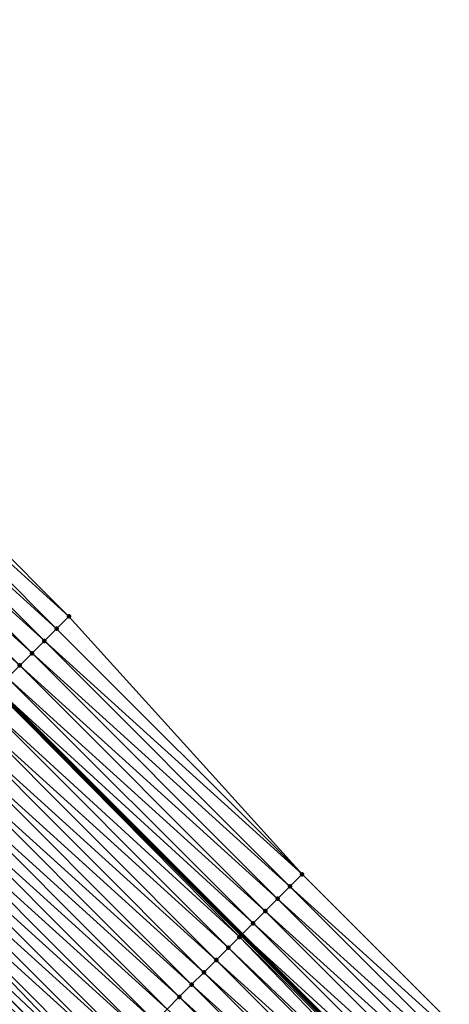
# Model space of a CAD drawing. Header units: feet. Extents: x 2017424 to 2024169, y 808042 to 818730.
# Tile 203 of 256: x 2020124 to 2020149, y 816309 to 816366. Entities that reach past the tile are written whole.
import ezdxf

# ---------------------------------------------------------------- set-up
doc = ezdxf.new("R2010")
doc.units = ezdxf.units.FT
doc.header["$MEASUREMENT"] = 0
for name, color, linetype, lineweight in [('EP_Travel Lane', 172, 'Continuous', 53), ('NB-Road Shots', 141, 'Continuous', 100), ('NB-Road X-Section', 40, 'Continuous', 13)]:
    doc.layers.add(name, color=color, linetype=linetype, lineweight=lineweight)
doc.layers.add('I-77-MM15-17_NB-Surface-BORDER', color=7, linetype='Continuous')
doc.layers.add('I-77-MM15-17_NB-Surface-TIN', color=7, linetype='Continuous')

msp = doc.modelspace()

# ---------------------------------------------------------------- linework, layer by layer
at = {"layer": 'EP_Travel Lane'}
msp.add_polyline3d([(2020024.174802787, 816426.1364230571, 252.6429025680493), (2020038.290999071, 816411.9687442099, 252.5400440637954), (2020052.407135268, 816397.801125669, 252.4234063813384), (2020066.523231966, 816383.633546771, 252.2976877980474), (2020080.639307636, 816369.4659889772, 252.1671567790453), (2020094.755439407, 816355.298374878, 252.0494900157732), (2020108.871535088, 816341.1307970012, 251.9235514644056), (2020122.981531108, 816326.9878504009, 251.8133370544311), (2020137.116556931, 816312.8390451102, 251.7022013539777), (2020151.2515115, 816298.6903111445, 251.5728941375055), (2020165.386503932, 816284.5415392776, 251.4532394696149), (2020179.521550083, 816270.3927136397, 251.3472764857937), (2020193.656569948, 816256.2439143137, 251.2345956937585), (2020207.791639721, 816242.0950650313, 251.1346566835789), (2020221.926700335, 816227.9462249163, 251.0323693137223), (2020236.061735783, 816213.7974099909, 250.9236888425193), (2020250.196783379, 816199.6485829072, 250.8180728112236), (2020264.331814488, 816185.4993789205, 250.7127323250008), (2020278.466357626, 816171.3502540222, 250.5824235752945), (2020292.600869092, 816157.2011608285, 250.4449508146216), (2020306.735364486, 816143.052083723, 250.3038613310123), (2020320.869865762, 816128.903000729, 250.1640749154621)], dxfattribs=at)
at = {"layer": 'I-77-MM15-17_NB-Surface-BORDER', "color": 3, "linetype": 'Continuous', "lineweight": -3}
msp.add_polyline3d([(2020027.009934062, 816428.9591917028, 252.3410633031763), (2020041.823034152, 816415.4853274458, 252.1697914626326), (2020056.636111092, 816402.0114864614, 251.993218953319), (2020070.74031327, 816387.8323110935, 251.8404894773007), (2020084.84456419, 816373.6530867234, 251.6989769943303), (2020098.948976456, 816359.4737001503, 251.5945066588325), (2020113.05333829, 816345.2943642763, 251.4784700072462), (2020127.148645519, 816331.1541688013, 251.397747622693), (2020140.57643914, 816316.2983815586, 251.3424818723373), (2020154.711350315, 816302.1496904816, 251.2021863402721), (2020168.139211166, 816287.2938359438, 251.1640300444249), (2020182.981408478, 816273.8520722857, 250.9816988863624), (2020197.116421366, 816259.7032793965, 250.8673031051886), (2020211.958686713, 816246.2614476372, 250.7023140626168), (2020226.093696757, 816232.1126575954, 250.5872110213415), (2020240.935940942, 816218.670847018, 250.416837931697), (2020254.363751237, 816203.8150430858, 250.3657764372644), (2020268.498717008, 816189.6659138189, 250.2696348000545), (2020282.63332753, 816175.5167418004, 250.1522604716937), (2020296.060671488, 816160.6606227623, 250.0810252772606), (2020310.195268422, 816146.5114643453, 249.9605953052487), (2020324.329785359, 816132.3623860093, 249.8220439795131)], dxfattribs=at)
at = {"layer": 'I-77-MM15-17_NB-Surface-TIN', "color": 128, "linetype": 'Continuous', "lineweight": -3}
for points in [[(2020127.148645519, 816331.1541688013, 251.397747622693), (2020113.05333829, 816345.2943642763, 251.4784700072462), (2020112.344644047, 816344.5888484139, 251.5438013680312)], [(2020126.441450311, 816330.4471503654, 251.4629670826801), (2020112.344644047, 816344.5888484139, 251.5438013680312), (2020111.635973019, 816343.8833092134, 251.6144648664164)], [(2020126.441450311, 816330.4471503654, 251.4629670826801), (2020127.148645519, 816331.1541688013, 251.397747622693), (2020112.344644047, 816344.5888484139, 251.5438013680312)], [(2020125.734261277, 816329.7401257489, 251.5297596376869), (2020111.635973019, 816343.8833092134, 251.6144648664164), (2020110.927346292, 816343.1777254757, 251.6953039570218)], [(2020125.734261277, 816329.7401257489, 251.5297596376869), (2020126.441450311, 816330.4471503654, 251.4629670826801), (2020111.635973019, 816343.8833092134, 251.6144648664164)], [(2020125.027103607, 816329.0330697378, 251.6045426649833), (2020110.927346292, 816343.1777254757, 251.6953039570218), (2020110.21868917, 816342.4721722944, 251.769161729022)], [(2020125.027103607, 816329.0330697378, 251.6045426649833), (2020125.734261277, 816329.7401257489, 251.5297596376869), (2020110.927346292, 816343.1777254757, 251.6953039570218)], [(2020124.319948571, 816328.3260110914, 251.6799964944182), (2020110.21868917, 816342.4721722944, 251.769161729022), (2020109.510111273, 816341.7665394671, 251.8612165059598)], [(2020124.319948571, 816328.3260110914, 251.6799964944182), (2020125.027103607, 816329.0330697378, 251.6045426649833), (2020110.21868917, 816342.4721722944, 251.769161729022)], [(2020123.612820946, 816327.618925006, 251.7624339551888), (2020124.319948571, 816328.3260110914, 251.6799964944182), (2020109.510111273, 816341.7665394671, 251.8612165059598)], [(2020140.57643914, 816316.2983815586, 251.3424818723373), (2020127.148645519, 816331.1541688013, 251.397747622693), (2020126.441450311, 816330.4471503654, 251.4629670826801)], [(2020140.57643914, 816316.2983815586, 251.3424818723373), (2020126.441450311, 816330.4471503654, 251.4629670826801), (2020125.734261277, 816329.7401257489, 251.5297596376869)], [(2020139.869255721, 816315.5913513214, 251.410703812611), (2020125.734261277, 816329.7401257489, 251.5297596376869), (2020125.027103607, 816329.0330697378, 251.6045426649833)], [(2020139.869255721, 816315.5913513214, 251.410703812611), (2020140.57643914, 816316.2983815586, 251.3424818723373), (2020125.734261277, 816329.7401257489, 251.5297596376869)], [(2020139.162081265, 816314.884312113, 251.4812091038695), (2020125.027103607, 816329.0330697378, 251.6045426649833), (2020124.319948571, 816328.3260110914, 251.6799964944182)], [(2020139.162081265, 816314.884312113, 251.4812091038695), (2020139.869255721, 816315.5913513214, 251.410703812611), (2020125.027103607, 816329.0330697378, 251.6045426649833)], [(2020138.454938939, 816314.177240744, 251.5598998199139), (2020124.319948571, 816328.3260110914, 251.6799964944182), (2020123.612820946, 816327.618925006, 251.7624339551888)], [(2020138.454938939, 816314.177240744, 251.5598998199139), (2020139.162081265, 816314.884312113, 251.4812091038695), (2020124.319948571, 816328.3260110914, 251.6799964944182)], [(2020137.747825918, 816313.4701400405, 251.6460566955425), (2020123.612820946, 816327.618925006, 251.7624339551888), (2020122.981531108, 816326.9878504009, 251.8133370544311)], [(2020137.747825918, 816313.4701400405, 251.6460566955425), (2020138.454938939, 816314.177240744, 251.5598998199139), (2020123.612820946, 816327.618925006, 251.7624339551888)], [(2020136.966364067, 816312.6889198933, 251.7122174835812), (2020122.89687831, 816326.9032290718, 251.8198309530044), (2020122.198231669, 816326.2050871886, 251.8422099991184)], [(2020137.040621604, 816312.7631307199, 251.7089549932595), (2020122.905593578, 816326.9119387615, 251.819460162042), (2020122.89687831, 816326.9032290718, 251.8198309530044)], [(2020136.966364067, 816312.6889198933, 251.7122174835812), (2020137.040621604, 816312.7631307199, 251.7089549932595), (2020122.89687831, 816326.9032290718, 251.8198309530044)], [(2020122.905593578, 816326.9119387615, 251.819460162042), (2020137.116556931, 816312.8390451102, 251.7022013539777), (2020122.981531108, 816326.9878504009, 251.8133370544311)], [(2020137.040621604, 816312.7631307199, 251.7089549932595), (2020137.116556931, 816312.8390451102, 251.7022013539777), (2020122.905593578, 816326.9119387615, 251.819460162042)], [(2020137.747825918, 816313.4701400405, 251.6460566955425), (2020122.981531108, 816326.9878504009, 251.8133370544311), (2020137.116556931, 816312.8390451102, 251.7022013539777)], [(2020136.333257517, 816312.056281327, 251.7311488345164), (2020122.198231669, 816326.2050871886, 251.8422099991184), (2020121.490855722, 816325.498249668, 251.8613833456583)], [(2020136.333257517, 816312.056281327, 251.7311488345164), (2020136.966364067, 816312.6889198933, 251.7122174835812), (2020122.198231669, 816326.2050871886, 251.8422099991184)], [(2020135.625887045, 816311.3494383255, 251.7517159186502), (2020121.490855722, 816325.498249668, 251.8613833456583), (2020120.783497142, 816324.7913947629, 251.8849812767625)], [(2020135.625887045, 816311.3494383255, 251.7517159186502), (2020136.333257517, 816312.056281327, 251.7311488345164), (2020121.490855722, 816325.498249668, 251.8613833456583)], [(2020134.918527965, 816310.642583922, 251.7751850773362), (2020120.783497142, 816324.7913947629, 251.8849812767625), (2020120.076147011, 816324.0845314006, 251.9107317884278)], [(2020134.918527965, 816310.642583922, 251.7751850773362), (2020135.625887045, 816311.3494383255, 251.7517159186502), (2020120.783497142, 816324.7913947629, 251.8849812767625)], [(2020134.211182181, 816309.935716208, 251.8020419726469), (2020120.076147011, 816324.0845314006, 251.9107317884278), (2020119.36879135, 816323.3776735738, 251.9350733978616)], [(2020134.211182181, 816309.935716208, 251.8020419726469), (2020134.918527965, 816310.642583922, 251.7751850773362), (2020120.076147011, 816324.0845314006, 251.9107317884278)], [(2020133.503823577, 816309.2288613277, 251.8256323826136), (2020119.36879135, 816323.3776735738, 251.9350733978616), (2020118.661428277, 816322.6708231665, 251.9575265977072)], [(2020133.503823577, 816309.2288613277, 251.8256323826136), (2020134.211182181, 816309.935716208, 251.8020419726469), (2020119.36879135, 816323.3776735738, 251.9350733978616)], [(2020132.796446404, 816308.5220250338, 251.8444923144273), (2020118.661428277, 816322.6708231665, 251.9575265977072), (2020117.954043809, 816321.9639941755, 251.9745289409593)], [(2020132.796446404, 816308.5220250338, 251.8444923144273), (2020133.503823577, 816309.2288613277, 251.8256323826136), (2020118.661428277, 816322.6708231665, 251.9575265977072)], [(2020132.089072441, 816307.8151855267, 251.8641700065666), (2020117.954043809, 816321.9639941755, 251.9745289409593), (2020117.246657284, 816321.2571672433, 251.9910073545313)], [(2020132.089072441, 816307.8151855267, 251.8641700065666), (2020132.796446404, 816308.5220250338, 251.8444923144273), (2020117.954043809, 816321.9639941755, 251.9745289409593)], [(2020131.381691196, 816307.1083533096, 251.8819923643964), (2020117.246657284, 816321.2571672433, 251.9910073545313), (2020116.539279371, 816320.5503316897, 252.0096800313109)], [(2020131.381691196, 816307.1083533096, 251.8819923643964), (2020132.089072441, 816307.8151855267, 251.8641700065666), (2020117.246657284, 816321.2571672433, 251.9910073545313)], [(2020130.674311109, 816306.4015199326, 251.9001098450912), (2020116.539279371, 816320.5503316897, 252.0096800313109), (2020115.831919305, 816319.8434782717, 252.0328994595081)], [(2020130.674311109, 816306.4015199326, 251.9001098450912), (2020131.381691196, 816307.1083533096, 251.8819923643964), (2020116.539279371, 816320.5503316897, 252.0096800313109)], [(2020129.966959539, 816305.6946580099, 251.9254927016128), (2020115.831919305, 816319.8434782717, 252.0328994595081), (2020115.124544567, 816319.1366395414, 252.0523806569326)], [(2020129.966959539, 816305.6946580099, 251.9254927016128), (2020130.674311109, 816306.4015199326, 251.9001098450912), (2020115.831919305, 816319.8434782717, 252.0328994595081)], [(2020128.989134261, 816304.7175929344, 251.9499668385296), (2020115.124544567, 816319.1366395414, 252.0523806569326), (2020114.425220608, 816318.4379153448, 252.0627418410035)], [(2020128.989134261, 816304.7175929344, 251.9499668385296), (2020129.259585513, 816304.9878185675, 251.9451539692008), (2020115.124544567, 816319.1366395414, 252.0523806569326)], [(2020129.259585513, 816304.9878185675, 251.9451539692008), (2020129.966959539, 816305.6946580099, 251.9254927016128), (2020115.124544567, 816319.1366395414, 252.0523806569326)], [(2020128.552163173, 816304.281027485, 251.9525067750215), (2020114.417134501, 816318.4298361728, 252.0628616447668), (2020113.709777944, 816317.7229792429, 252.0869749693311)], [(2020114.417134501, 816318.4298361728, 252.0628616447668), (2020128.560249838, 816304.2891066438, 251.9524597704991), (2020114.425220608, 816318.4379153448, 252.0627418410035)], [(2020128.552163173, 816304.281027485, 251.9525067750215), (2020128.560249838, 816304.2891066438, 251.9524597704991), (2020114.417134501, 816318.4298361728, 252.0628616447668)], [(2020128.989134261, 816304.7175929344, 251.9499668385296), (2020114.425220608, 816318.4379153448, 252.0627418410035), (2020128.560249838, 816304.2891066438, 251.9524597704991)], [(2020127.844790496, 816303.5741866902, 251.9725122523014), (2020113.709777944, 816317.7229792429, 252.0869749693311), (2020113.002423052, 816317.0161206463, 252.111512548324)], [(2020127.844790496, 816303.5741866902, 251.9725122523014), (2020128.552163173, 816304.281027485, 251.9525067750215), (2020113.709777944, 816317.7229792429, 252.0869749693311)], [(2020127.137429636, 816302.8673340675, 251.9955281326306), (2020113.002423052, 816317.0161206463, 252.111512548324), (2020112.295064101, 816316.3092661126, 252.135015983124)], [(2020127.137429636, 816302.8673340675, 251.9955281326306), (2020127.844790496, 816303.5741866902, 251.9725122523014), (2020113.002423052, 816317.0161206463, 252.111512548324)], [(2020126.430062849, 816302.1604873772, 252.0170340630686), (2020112.295064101, 816316.3092661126, 252.135015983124), (2020111.587710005, 816315.6024067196, 252.1597561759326)], [(2020126.430062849, 816302.1604873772, 252.0170340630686), (2020127.137429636, 816302.8673340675, 251.9955281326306), (2020112.295064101, 816316.3092661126, 252.135015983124)], [(2020154.711350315, 816302.1496904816, 251.2021863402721), (2020140.57643914, 816316.2983815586, 251.3424818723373), (2020139.869255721, 816315.5913513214, 251.410703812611)], [(2020125.722708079, 816301.4536286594, 252.0416012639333), (2020111.587710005, 816315.6024067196, 252.1597561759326), (2020110.880355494, 816314.8955477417, 252.1843907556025)], [(2020125.722708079, 816301.4536286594, 252.0416012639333), (2020126.430062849, 816302.1604873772, 252.0170340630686), (2020111.587710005, 816315.6024067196, 252.1597561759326)], [(2020154.004155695, 816301.442671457, 251.2675550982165), (2020139.869255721, 816315.5913513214, 251.410703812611), (2020139.162081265, 816314.884312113, 251.4812091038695)], [(2020154.004155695, 816301.442671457, 251.2675550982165), (2020154.711350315, 816302.1496904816, 251.2021863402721), (2020139.869255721, 816315.5913513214, 251.410703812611)], [(2020125.01534671, 816300.7467765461, 252.0644874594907), (2020110.880355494, 816314.8955477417, 252.1843907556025), (2020110.173000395, 816314.1886893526, 252.208875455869)], [(2020125.01534671, 816300.7467765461, 252.0644874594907), (2020125.722708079, 816301.4536286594, 252.0416012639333), (2020110.880355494, 816314.8955477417, 252.1843907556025)], [(2020153.297012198, 816300.7356012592, 251.3459482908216), (2020139.162081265, 816314.884312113, 251.4812091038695), (2020138.454938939, 816314.177240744, 251.5598998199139)], [(2020153.297012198, 816300.7356012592, 251.3459482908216), (2020154.004155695, 816301.442671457, 251.2675550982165), (2020139.162081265, 816314.884312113, 251.4812091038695)], [(2020124.307973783, 816300.0399360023, 252.0844290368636), (2020125.01534671, 816300.7467765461, 252.0644874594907), (2020110.173000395, 816314.1886893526, 252.208875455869)], [(2020152.589891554, 816300.0285081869, 251.430163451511), (2020138.454938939, 816314.177240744, 251.5598998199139), (2020137.747825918, 816313.4701400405, 251.6460566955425)], [(2020152.589891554, 816300.0285081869, 251.430163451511), (2020153.297012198, 816300.7356012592, 251.3459482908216), (2020138.454938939, 816314.177240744, 251.5598998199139)], [(2020151.882763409, 816299.3214226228, 251.5124676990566), (2020137.747825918, 816313.4701400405, 251.6460566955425), (2020137.116556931, 816312.8390451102, 251.7022013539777)], [(2020151.882763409, 816299.3214226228, 251.5124676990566), (2020152.589891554, 816300.0285081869, 251.430163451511), (2020137.747825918, 816313.4701400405, 251.6460566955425)], [(2020150.821242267, 816298.2602449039, 251.6004169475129), (2020136.966364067, 816312.6889198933, 251.7122174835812), (2020136.333257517, 816312.056281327, 251.7311488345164)], [(2020151.17557792, 816298.6143944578, 251.5801628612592), (2020137.040621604, 816312.7631307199, 251.7089549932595), (2020136.966364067, 816312.6889198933, 251.7122174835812)], [(2020150.821242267, 816298.2602449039, 251.6004169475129), (2020151.17557792, 816298.6143944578, 251.5801628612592), (2020136.966364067, 816312.6889198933, 251.7122174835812)], [(2020137.040621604, 816312.7631307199, 251.7089549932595), (2020151.2515115, 816298.6903111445, 251.5728941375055), (2020137.116556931, 816312.8390451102, 251.7022013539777)], [(2020151.17557792, 816298.6143944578, 251.5801628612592), (2020151.2515115, 816298.6903111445, 251.5728941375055), (2020137.040621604, 816312.7631307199, 251.7089549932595)], [(2020151.882763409, 816299.3214226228, 251.5124676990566), (2020137.116556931, 816312.8390451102, 251.7022013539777), (2020151.2515115, 816298.6903111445, 251.5728941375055)], [(2020150.468253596, 816297.9075052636, 251.6124874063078), (2020136.333257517, 816312.056281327, 251.7311488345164), (2020135.625887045, 816311.3494383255, 251.7517159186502)], [(2020150.468253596, 816297.9075052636, 251.6124874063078), (2020150.821242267, 816298.2602449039, 251.6004169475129), (2020136.333257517, 816312.056281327, 251.7311488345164)], [(2020149.760887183, 816297.2006581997, 251.6340890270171), (2020135.625887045, 816311.3494383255, 251.7517159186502), (2020134.918527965, 816310.642583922, 251.7751850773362)], [(2020149.760887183, 816297.2006581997, 251.6340890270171), (2020150.468253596, 816297.9075052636, 251.6124874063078), (2020135.625887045, 816311.3494383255, 251.7517159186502)], [(2020149.053524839, 816296.4938070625, 251.6567274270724), (2020134.918527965, 816310.642583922, 251.7751850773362), (2020134.211182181, 816309.935716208, 251.8020419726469)], [(2020149.053524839, 816296.4938070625, 251.6567274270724), (2020149.760887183, 816297.2006581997, 251.6340890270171), (2020134.918527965, 816310.642583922, 251.7751850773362)], [(2020148.34617122, 816295.7869471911, 251.6815888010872), (2020134.211182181, 816309.935716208, 251.8020419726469), (2020133.503823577, 816309.2288613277, 251.8256323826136)], [(2020148.34617122, 816295.7869471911, 251.6815888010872), (2020149.053524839, 816296.4938070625, 251.6567274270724), (2020134.211182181, 816309.935716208, 251.8020419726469)], [(2020147.6388191, 816295.0800858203, 251.7068318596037), (2020133.503823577, 816309.2288613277, 251.8256323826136), (2020132.796446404, 816308.5220250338, 251.8444923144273)], [(2020147.6388191, 816295.0800858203, 251.7068318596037), (2020148.34617122, 816295.7869471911, 251.6815888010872), (2020133.503823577, 816309.2288613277, 251.8256323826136)]]:
    msp.add_3dface(points, dxfattribs=at)
at = {"layer": 'NB-Road Shots', "lineweight": 100}
for p in [(2020127.148645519, 816331.1541688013, 251.397747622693), (2020126.441450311, 816330.4471503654, 251.4629670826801), (2020125.734261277, 816329.7401257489, 251.5297596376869), (2020125.027103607, 816329.0330697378, 251.6045426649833), (2020124.319948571, 816328.3260110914, 251.6799964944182), (2020140.57643914, 816316.2983815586, 251.3424818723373), (2020139.869255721, 816315.5913513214, 251.410703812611), (2020139.162081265, 816314.884312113, 251.4812091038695), (2020138.454938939, 816314.177240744, 251.5598998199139), (2020137.747825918, 816313.4701400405, 251.6460566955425), (2020136.966364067, 816312.6889198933, 251.7122174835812), (2020137.040621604, 816312.7631307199, 251.7089549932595), (2020136.333257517, 816312.056281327, 251.7311488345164), (2020135.625887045, 816311.3494383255, 251.7517159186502), (2020134.918527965, 816310.642583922, 251.7751850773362), (2020134.211182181, 816309.935716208, 251.8020419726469), (2020133.503823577, 816309.2288613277, 251.8256323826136)]:
    msp.add_point(p, dxfattribs=at)
at = {"layer": 'NB-Road X-Section', "extrusion": (-0.7067512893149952, 0.7074402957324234, 0.005553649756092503), "elevation": -850220.5175896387, "flags": 128}
msp.add_lwpolyline([(-2006093.380404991, 4973.301414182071), (-2006092.38040499, 4973.366634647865), (-2006091.38040499, 4973.433428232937), (-2006090.38040499, 4973.508212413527), (-2006089.38040499, 4973.583667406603), (-2006088.380404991, 4973.666106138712), (-2006087.38040499, 4973.723133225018), (-2006087.368083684, 4973.723504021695), (-2006086.38040499, 4973.745883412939), (-2006085.380404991, 4973.765057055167), (-2006084.38040499, 4973.788655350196), (-2006083.38040499, 4973.814406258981), (-2006082.38040499, 4973.838748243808), (-2006081.38040499, 4973.861201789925), (-2006080.38040499, 4973.878204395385), (-2006079.38040499, 4973.894683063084), (-2006078.38040499, 4973.913356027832), (-2006077.38040499, 4973.936575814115), (-2006076.38040499, 4973.956057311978), (-2006075.38040499, 4973.966538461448), (-2006074.380404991, 4973.990652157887), (-2006073.38040499, 4974.015190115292), (-2006072.38040499, 4974.038693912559), (-2006071.380404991, 4974.06343448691), (-2006070.380404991, 4974.08806944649), (-2006069.380404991, 4974.112554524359), (-2006068.38040499, 4974.131123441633), (-2006067.380404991, 4974.145091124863), (-2006066.38040499, 4974.160216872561), (-2006065.38040499, 4974.176863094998), (-2006064.38040499, 4974.197993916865), (-2006063.447131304, 4974.22759398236), (-2006063.411893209, 4974.227515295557), (-2006063.38040499, 4974.227310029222), (-2006062.38040499, 4974.21904415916), (-2006062.154940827, 4974.217337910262)], dxfattribs=at)
at = {"layer": 'NB-Road X-Section', "extrusion": (-0.7067512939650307, 0.7074402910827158, 0.005553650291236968), "elevation": -850240.5307787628, "flags": 128}
msp.add_lwpolyline([(-2006092.374813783, 4973.357750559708), (-2006091.374813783, 4973.425973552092), (-2006090.374813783, 4973.496479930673), (-2006089.374813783, 4973.575171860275), (-2006088.374813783, 4973.661330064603), (-2006087.374813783, 4973.724229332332), (-2006087.269830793, 4973.727491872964), (-2006086.374813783, 4973.74642351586), (-2006085.374813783, 4973.766990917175), (-2006084.374813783, 4973.790460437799), (-2006083.374813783, 4973.817317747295), (-2006082.374813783, 4973.840908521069), (-2006081.374813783, 4973.859768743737), (-2006080.374813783, 4973.879446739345), (-2006079.374813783, 4973.897269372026), (-2006078.374813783, 4973.915387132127), (-2006077.374813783, 4973.940770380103), (-2006076.374813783, 4973.960431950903), (-2006075.99249746, 4973.965244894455), (-2006075.374813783, 4973.967784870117), (-2006074.374813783, 4973.987790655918), (-2006073.374813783, 4974.010806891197), (-2006072.374813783, 4974.032313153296), (-2006071.374813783, 4974.056880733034), (-2006070.374813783, 4974.079767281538), (-2006069.374813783, 4974.099709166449), (-2006068.374813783, 4974.118939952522), (-2006067.374813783, 4974.133931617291), (-2006066.374813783, 4974.146943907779), (-2006065.374813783, 4974.164473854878), (-2006064.374813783, 4974.187204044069), (-2006063.378878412, 4974.211161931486), (-2006063.374813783, 4974.211157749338), (-2006062.42449746, 4974.201631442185)], dxfattribs=at)

doc.saveas('drawing.dxf')
